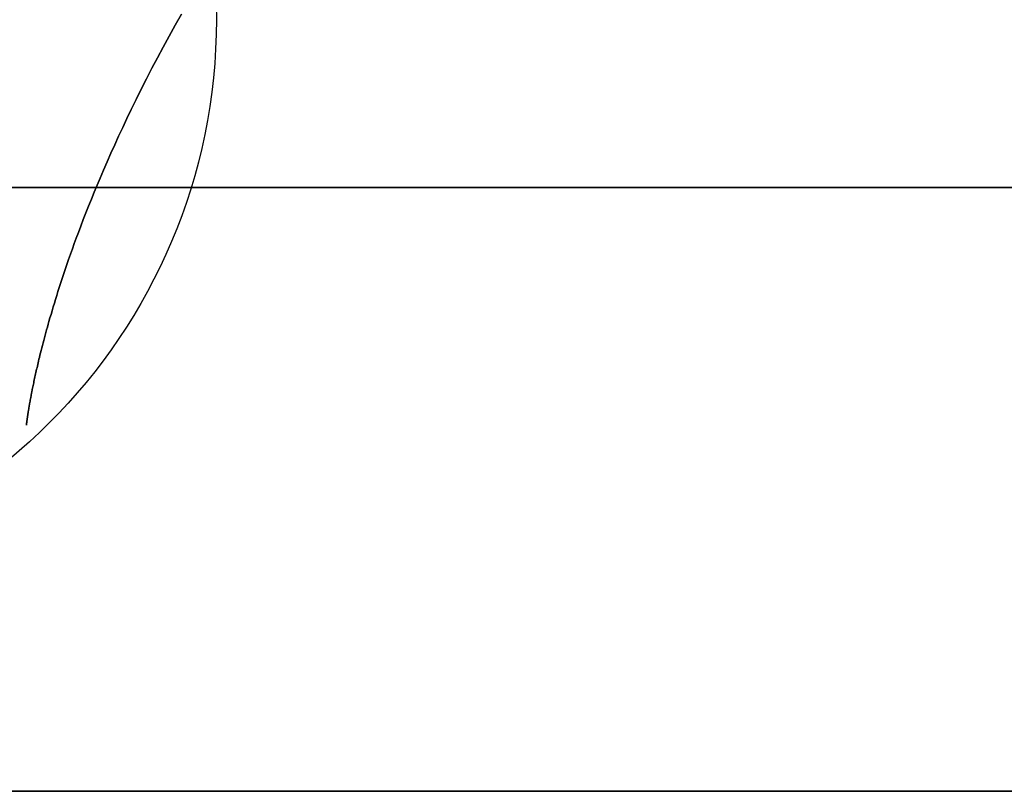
# Model space of a CAD drawing. Header units: inches. Extents: x 0 to 474, y -297 to 0.
# Tile 148 of 256: x 208.263 to 208.491, y -165.826 to -165.648. Entities that reach past the tile are written whole.
import ezdxf

# ---------------------------------------------------------------- set-up
doc = ezdxf.new("R2010")
doc.units = ezdxf.units.IN
doc.header["$MEASUREMENT"] = 0

msp = doc.modelspace()

# ---------------------------------------------------------------- linework, layer by layer
at = {"color": 7, "true_color": 0xffffff}
for p, q in [((208.29896, -165.64883), (208.3004, -165.64628)), ((208.3004, -165.64628), (208.29896, -165.64883)), ((208.29756, -165.65136), (208.29896, -165.64883)), ((208.29896, -165.64883), (208.29756, -165.65136)), ((208.29619, -165.65387), (208.29756, -165.65136)), ((208.29756, -165.65136), (208.29619, -165.65387)), ((208.29487, -165.65635), (208.29619, -165.65387)), ((208.29619, -165.65387), (208.29487, -165.65635)), ((208.29358, -165.6588), (208.29487, -165.65635)), ((208.29487, -165.65635), (208.29358, -165.6588)), ((208.29232, -165.66123), (208.29358, -165.6588)), ((208.29358, -165.6588), (208.29232, -165.66123)), ((208.29111, -165.66363), (208.29232, -165.66123)), ((208.29232, -165.66123), (208.29111, -165.66363)), ((208.28992, -165.666), (208.29111, -165.66363)), ((208.29111, -165.66363), (208.28992, -165.666)), ((208.28878, -165.66835), (208.28992, -165.666)), ((208.28992, -165.666), (208.28878, -165.66835)), ((208.28778, -165.67041), (208.28878, -165.66835)), ((208.28878, -165.66835), (208.28778, -165.67041)), ((208.28588, -165.67446), (208.28682, -165.67245)), ((208.28682, -165.67245), (208.28588, -165.67446)), ((208.28682, -165.67245), (208.28778, -165.67041)), ((208.28778, -165.67041), (208.28682, -165.67245)), ((208.28497, -165.67645), (208.28588, -165.67446)), ((208.28588, -165.67446), (208.28497, -165.67645)), ((208.28409, -165.67843), (208.28497, -165.67645)), ((208.28497, -165.67645), (208.28409, -165.67843)), ((208.28323, -165.68038), (208.28409, -165.67843)), ((208.28409, -165.67843), (208.28323, -165.68038)), ((208.28239, -165.6823), (208.28323, -165.68038)), ((208.28323, -165.68038), (208.28239, -165.6823)), ((208.28158, -165.68419), (208.28239, -165.6823)), ((208.28239, -165.6823), (208.28158, -165.68419)), ((208.28022, -165.68746), (208.28089, -165.68583)), ((208.28089, -165.68583), (208.28022, -165.68746)), ((208.28089, -165.68583), (208.28158, -165.68419)), ((208.28158, -165.68419), (208.28089, -165.68583)), ((208.15721, -165.68631), (210.0454, -165.68631)), ((210.0454, -165.68631), (208.15721, -165.68631)), ((208.27957, -165.68906), (208.28022, -165.68746)), ((208.28022, -165.68746), (208.27957, -165.68906)), ((208.27832, -165.6922), (208.27893, -165.69064)), ((208.27893, -165.69064), (208.27832, -165.6922)), ((208.27893, -165.69064), (208.27957, -165.68906)), ((208.27957, -165.68906), (208.27893, -165.69064)), ((208.27772, -165.69374), (208.27832, -165.6922)), ((208.27832, -165.6922), (208.27772, -165.69374)), ((208.27657, -165.69676), (208.27714, -165.69526)), ((208.27714, -165.69526), (208.27657, -165.69676)), ((208.27714, -165.69526), (208.27772, -165.69374)), ((208.27772, -165.69374), (208.27714, -165.69526)), ((208.2761, -165.69803), (208.27657, -165.69676)), ((208.27657, -165.69676), (208.2761, -165.69803)), ((208.27519, -165.70053), (208.27564, -165.69928)), ((208.27564, -165.69928), (208.27519, -165.70053)), ((208.27564, -165.69928), (208.2761, -165.69803)), ((208.2761, -165.69803), (208.27564, -165.69928)), ((208.27433, -165.70296), (208.27476, -165.70175)), ((208.27476, -165.70175), (208.27433, -165.70296)), ((208.27476, -165.70175), (208.27519, -165.70053)), ((208.27519, -165.70053), (208.27476, -165.70175)), ((208.27353, -165.70532), (208.27392, -165.70415)), ((208.27392, -165.70415), (208.27353, -165.70532)), ((208.27392, -165.70415), (208.27433, -165.70296)), ((208.27433, -165.70296), (208.27392, -165.70415)), ((208.27276, -165.70763), (208.27313, -165.70648)), ((208.27313, -165.70648), (208.27276, -165.70763)), ((208.27313, -165.70648), (208.27353, -165.70532)), ((208.27353, -165.70532), (208.27313, -165.70648)), ((208.27215, -165.70949), (208.27245, -165.70857)), ((208.27245, -165.70857), (208.27215, -165.70949)), ((208.27245, -165.70857), (208.27276, -165.70763)), ((208.27276, -165.70763), (208.27245, -165.70857)), ((208.2713, -165.71221), (208.27157, -165.71132)), ((208.27157, -165.71132), (208.2713, -165.71221)), ((208.27157, -165.71132), (208.27186, -165.71041)), ((208.27186, -165.71041), (208.27157, -165.71132)), ((208.27186, -165.71041), (208.27215, -165.70949)), ((208.27215, -165.70949), (208.27186, -165.71041)), ((208.27076, -165.71396), (208.27102, -165.71309)), ((208.27102, -165.71309), (208.27076, -165.71396)), ((208.27102, -165.71309), (208.2713, -165.71221)), ((208.2713, -165.71221), (208.27102, -165.71309)), ((208.27001, -165.7165), (208.27026, -165.71566)), ((208.27026, -165.71566), (208.27001, -165.7165)), ((208.27026, -165.71566), (208.27051, -165.71482)), ((208.27051, -165.71482), (208.27026, -165.71566)), ((208.27051, -165.71482), (208.27076, -165.71396)), ((208.27076, -165.71396), (208.27051, -165.71482)), ((208.26942, -165.71861), (208.2696, -165.71797)), ((208.2696, -165.71797), (208.26942, -165.71861)), ((208.2696, -165.71797), (208.26978, -165.71731)), ((208.26978, -165.71731), (208.2696, -165.71797)), ((208.26978, -165.71731), (208.27001, -165.7165)), ((208.27001, -165.7165), (208.26978, -165.71731)), ((208.2689, -165.72048), (208.26907, -165.71986)), ((208.26907, -165.71986), (208.2689, -165.72048)), ((208.26907, -165.71986), (208.26924, -165.71924)), ((208.26924, -165.71924), (208.26907, -165.71986)), ((208.26924, -165.71924), (208.26942, -165.71861)), ((208.26942, -165.71861), (208.26924, -165.71924)), ((208.26827, -165.72286), (208.26842, -165.72228)), ((208.26842, -165.72228), (208.26827, -165.72286)), ((208.26842, -165.72228), (208.26858, -165.72168)), ((208.26858, -165.72168), (208.26842, -165.72228)), ((208.26858, -165.72168), (208.26874, -165.72109)), ((208.26874, -165.72109), (208.26858, -165.72168)), ((208.26874, -165.72109), (208.2689, -165.72048)), ((208.2689, -165.72048), (208.26874, -165.72109)), ((208.2677, -165.72511), (208.26784, -165.72456)), ((208.26784, -165.72456), (208.2677, -165.72511)), ((208.26784, -165.72456), (208.26798, -165.724)), ((208.26798, -165.724), (208.26784, -165.72456)), ((208.26798, -165.724), (208.26812, -165.72343)), ((208.26812, -165.72343), (208.26798, -165.724)), ((208.26812, -165.72343), (208.26827, -165.72286)), ((208.26827, -165.72286), (208.26812, -165.72343)), ((208.2671, -165.72761), (208.26719, -165.72722)), ((208.26719, -165.72722), (208.2671, -165.72761)), ((208.26719, -165.72722), (208.26728, -165.72684)), ((208.26728, -165.72684), (208.26719, -165.72722)), ((208.26728, -165.72684), (208.26738, -165.72645)), ((208.26738, -165.72645), (208.26728, -165.72684)), ((208.26738, -165.72645), (208.26747, -165.72605)), ((208.26747, -165.72605), (208.26738, -165.72645)), ((208.26747, -165.72605), (208.26757, -165.72565)), ((208.26757, -165.72565), (208.26747, -165.72605)), ((208.26757, -165.72565), (208.2677, -165.72511)), ((208.2677, -165.72511), (208.26757, -165.72565)), ((208.26661, -165.7298), (208.26669, -165.72944)), ((208.26669, -165.72944), (208.26661, -165.7298)), ((208.26669, -165.72944), (208.26677, -165.72909)), ((208.26677, -165.72909), (208.26669, -165.72944)), ((208.26677, -165.72909), (208.26685, -165.72873)), ((208.26685, -165.72873), (208.26677, -165.72909)), ((208.26685, -165.72873), (208.26693, -165.72836)), ((208.26693, -165.72836), (208.26685, -165.72873)), ((208.26693, -165.72836), (208.26702, -165.72799)), ((208.26702, -165.72799), (208.26693, -165.72836)), ((208.26702, -165.72799), (208.2671, -165.72761)), ((208.2671, -165.72761), (208.26702, -165.72799)), ((208.26611, -165.73212), (208.26618, -165.7318)), ((208.26618, -165.7318), (208.26611, -165.73212)), ((208.26618, -165.7318), (208.26625, -165.73148)), ((208.26625, -165.73148), (208.26618, -165.7318)), ((208.26625, -165.73148), (208.26631, -165.73116)), ((208.26631, -165.73116), (208.26625, -165.73148)), ((208.26631, -165.73116), (208.26638, -165.73082)), ((208.26638, -165.73082), (208.26631, -165.73116)), ((208.26638, -165.73082), (208.26646, -165.73049)), ((208.26646, -165.73049), (208.26638, -165.73082)), ((208.26646, -165.73049), (208.26653, -165.73014)), ((208.26653, -165.73014), (208.26646, -165.73049)), ((208.26653, -165.73014), (208.26661, -165.7298)), ((208.26661, -165.7298), (208.26653, -165.73014)), ((208.26569, -165.7342), (208.26573, -165.73401)), ((208.26573, -165.73401), (208.26569, -165.7342)), ((208.26573, -165.73401), (208.26577, -165.73382)), ((208.26577, -165.73382), (208.26573, -165.73401)), ((208.26577, -165.73382), (208.26581, -165.73363)), ((208.26581, -165.73363), (208.26577, -165.73382)), ((208.26581, -165.73363), (208.26584, -165.73343)), ((208.26584, -165.73343), (208.26581, -165.73363)), ((208.26584, -165.73343), (208.26588, -165.73324)), ((208.26588, -165.73324), (208.26584, -165.73343)), ((208.26588, -165.73324), (208.26592, -165.73304)), ((208.26592, -165.73304), (208.26588, -165.73324)), ((208.26592, -165.73304), (208.26598, -165.73274)), ((208.26598, -165.73274), (208.26592, -165.73304)), ((208.26598, -165.73274), (208.26604, -165.73244)), ((208.26604, -165.73244), (208.26598, -165.73274)), ((208.26604, -165.73244), (208.26611, -165.73212)), ((208.26611, -165.73212), (208.26604, -165.73244)), ((208.26529, -165.73642), (208.26531, -165.73626)), ((208.26531, -165.73626), (208.26529, -165.73642)), ((208.26531, -165.73626), (208.26535, -165.7361)), ((208.26535, -165.7361), (208.26531, -165.73626)), ((208.26535, -165.7361), (208.26537, -165.73594)), ((208.26537, -165.73594), (208.26535, -165.7361)), ((208.26537, -165.73594), (208.2654, -165.73578)), ((208.2654, -165.73578), (208.26537, -165.73594)), ((208.2654, -165.73578), (208.26543, -165.73561)), ((208.26543, -165.73561), (208.2654, -165.73578)), ((208.26543, -165.73561), (208.26546, -165.73545)), ((208.26546, -165.73545), (208.26543, -165.73561)), ((208.26546, -165.73545), (208.26549, -165.73528)), ((208.26549, -165.73528), (208.26546, -165.73545)), ((208.26549, -165.73528), (208.26553, -165.7351)), ((208.26553, -165.7351), (208.26549, -165.73528)), ((208.26553, -165.7351), (208.26556, -165.73493)), ((208.26556, -165.73493), (208.26553, -165.7351)), ((208.26556, -165.73493), (208.26559, -165.73475)), ((208.26559, -165.73475), (208.26556, -165.73493)), ((208.26559, -165.73475), (208.26563, -165.73456)), ((208.26563, -165.73456), (208.26559, -165.73475)), ((208.26563, -165.73456), (208.26566, -165.73438)), ((208.26566, -165.73438), (208.26563, -165.73456)), ((208.26566, -165.73438), (208.26569, -165.7342)), ((208.26569, -165.7342), (208.26566, -165.73438)), ((208.26491, -165.73872), (208.26493, -165.7386)), ((208.26493, -165.7386), (208.26491, -165.73872)), ((208.26493, -165.7386), (208.26495, -165.73848)), ((208.26495, -165.73848), (208.26493, -165.7386)), ((208.26495, -165.73848), (208.26497, -165.73836)), ((208.26497, -165.73836), (208.26495, -165.73848)), ((208.26497, -165.73836), (208.26498, -165.73824)), ((208.26498, -165.73824), (208.26497, -165.73836)), ((208.26498, -165.73824), (208.265, -165.73812)), ((208.265, -165.73812), (208.26498, -165.73824)), ((208.265, -165.73812), (208.26502, -165.73799)), ((208.26502, -165.73799), (208.265, -165.73812)), ((208.26502, -165.73799), (208.26505, -165.73786)), ((208.26505, -165.73786), (208.26502, -165.73799)), ((208.26505, -165.73786), (208.26507, -165.73772)), ((208.26507, -165.73772), (208.26505, -165.73786)), ((208.26507, -165.73772), (208.26509, -165.73759)), ((208.26509, -165.73759), (208.26507, -165.73772)), ((208.26509, -165.73759), (208.26511, -165.73745)), ((208.26511, -165.73745), (208.26509, -165.73759)), ((208.26511, -165.73745), (208.26514, -165.73731)), ((208.26514, -165.73731), (208.26511, -165.73745)), ((208.26514, -165.73731), (208.26516, -165.73717)), ((208.26516, -165.73717), (208.26514, -165.73731)), ((208.26516, -165.73717), (208.26518, -165.73702)), ((208.26518, -165.73702), (208.26516, -165.73717)), ((208.26518, -165.73702), (208.26521, -165.73687)), ((208.26521, -165.73687), (208.26518, -165.73702)), ((208.26521, -165.73687), (208.26523, -165.73673)), ((208.26523, -165.73673), (208.26521, -165.73687)), ((208.26523, -165.73673), (208.26526, -165.73657)), ((208.26526, -165.73657), (208.26523, -165.73673)), ((208.26526, -165.73657), (208.26529, -165.73642)), ((208.26529, -165.73642), (208.26526, -165.73657)), ((208.2646, -165.74092), (208.26461, -165.74089)), ((208.26461, -165.74089), (208.2646, -165.74092)), ((208.26461, -165.7408), (208.26462, -165.74077)), ((208.26462, -165.74077), (208.26461, -165.7408)), ((208.26461, -165.74082), (208.26461, -165.7408)), ((208.26461, -165.7408), (208.26461, -165.74082)), ((208.26461, -165.74085), (208.26461, -165.74082)), ((208.26461, -165.74082), (208.26461, -165.74085)), ((208.26461, -165.74087), (208.26461, -165.74085)), ((208.26461, -165.74085), (208.26461, -165.74087)), ((208.26461, -165.74089), (208.26461, -165.74087)), ((208.26461, -165.74087), (208.26461, -165.74089)), ((208.26462, -165.74074), (208.26463, -165.74072)), ((208.26463, -165.74072), (208.26462, -165.74074)), ((208.26462, -165.74077), (208.26462, -165.74074)), ((208.26462, -165.74074), (208.26462, -165.74077)), ((208.26463, -165.74069), (208.26464, -165.74066)), ((208.26464, -165.74066), (208.26463, -165.74069)), ((208.26463, -165.74072), (208.26463, -165.74069)), ((208.26463, -165.74069), (208.26463, -165.74072)), ((208.26464, -165.7406), (208.26465, -165.74057)), ((208.26465, -165.74057), (208.26464, -165.7406)), ((208.26464, -165.74063), (208.26464, -165.7406)), ((208.26464, -165.7406), (208.26464, -165.74063)), ((208.26464, -165.74066), (208.26464, -165.74063)), ((208.26464, -165.74063), (208.26464, -165.74066)), ((208.26465, -165.74051), (208.26466, -165.74048)), ((208.26466, -165.74048), (208.26465, -165.74051)), ((208.26465, -165.74054), (208.26465, -165.74051)), ((208.26465, -165.74051), (208.26465, -165.74054)), ((208.26465, -165.74057), (208.26465, -165.74054)), ((208.26465, -165.74054), (208.26465, -165.74057)), ((208.26466, -165.74048), (208.26467, -165.74044)), ((208.26467, -165.74044), (208.26466, -165.74048)), ((208.26467, -165.74038), (208.26468, -165.74034)), ((208.26468, -165.74034), (208.26467, -165.74038)), ((208.26467, -165.74041), (208.26467, -165.74038)), ((208.26467, -165.74038), (208.26467, -165.74041)), ((208.26467, -165.74044), (208.26467, -165.74041)), ((208.26467, -165.74041), (208.26467, -165.74044)), ((208.26468, -165.74027), (208.26469, -165.74023)), ((208.26469, -165.74023), (208.26468, -165.74027)), ((208.26468, -165.74031), (208.26468, -165.74027)), ((208.26468, -165.74027), (208.26468, -165.74031)), ((208.26468, -165.74034), (208.26468, -165.74031)), ((208.26468, -165.74031), (208.26468, -165.74034)), ((208.26469, -165.74023), (208.2647, -165.74019)), ((208.2647, -165.74019), (208.26469, -165.74023)), ((208.2647, -165.74016), (208.26471, -165.74012)), ((208.26471, -165.74012), (208.2647, -165.74016)), ((208.2647, -165.74019), (208.2647, -165.74016)), ((208.2647, -165.74016), (208.2647, -165.74019)), ((208.26471, -165.74004), (208.26473, -165.73999)), ((208.26473, -165.73999), (208.26471, -165.74004)), ((208.26471, -165.74008), (208.26471, -165.74004)), ((208.26471, -165.74004), (208.26471, -165.74008)), ((208.26471, -165.74012), (208.26471, -165.74008)), ((208.26471, -165.74008), (208.26471, -165.74012)), ((208.26473, -165.73991), (208.26474, -165.73987)), ((208.26474, -165.73987), (208.26473, -165.73991)), ((208.26473, -165.73995), (208.26473, -165.73991)), ((208.26473, -165.73991), (208.26473, -165.73995)), ((208.26473, -165.73999), (208.26473, -165.73995)), ((208.26473, -165.73995), (208.26473, -165.73999)), ((208.26474, -165.73983), (208.26475, -165.73978)), ((208.26475, -165.73978), (208.26474, -165.73983)), ((208.26474, -165.73987), (208.26474, -165.73983)), ((208.26474, -165.73983), (208.26474, -165.73987)), ((208.26475, -165.73978), (208.26476, -165.73974)), ((208.26476, -165.73974), (208.26475, -165.73978)), ((208.26476, -165.73969), (208.26477, -165.73965)), ((208.26477, -165.73965), (208.26476, -165.73969)), ((208.26476, -165.73974), (208.26476, -165.73969)), ((208.26476, -165.73969), (208.26476, -165.73974)), ((208.26477, -165.73965), (208.26478, -165.73961)), ((208.26478, -165.73961), (208.26477, -165.73965)), ((208.26478, -165.73955), (208.26479, -165.73951)), ((208.26479, -165.73951), (208.26478, -165.73955)), ((208.26478, -165.73961), (208.26478, -165.73955)), ((208.26478, -165.73955), (208.26478, -165.73961)), ((208.26479, -165.73951), (208.2648, -165.73946)), ((208.2648, -165.73946), (208.26479, -165.73951)), ((208.2648, -165.73946), (208.26481, -165.73941)), ((208.26481, -165.73941), (208.2648, -165.73946)), ((208.26481, -165.73936), (208.26482, -165.73931)), ((208.26482, -165.73931), (208.26481, -165.73936)), ((208.26481, -165.73941), (208.26481, -165.73936)), ((208.26481, -165.73936), (208.26481, -165.73941)), ((208.26482, -165.73931), (208.26483, -165.73926)), ((208.26483, -165.73926), (208.26482, -165.73931)), ((208.26483, -165.73926), (208.26484, -165.73921)), ((208.26484, -165.73921), (208.26483, -165.73926)), ((208.26484, -165.73916), (208.26485, -165.7391)), ((208.26485, -165.7391), (208.26484, -165.73916)), ((208.26484, -165.73921), (208.26484, -165.73916)), ((208.26484, -165.73916), (208.26484, -165.73921)), ((208.26485, -165.7391), (208.26486, -165.73905)), ((208.26486, -165.73905), (208.26485, -165.7391)), ((208.26486, -165.73905), (208.26487, -165.739)), ((208.26487, -165.739), (208.26486, -165.73905)), ((208.26487, -165.73894), (208.26488, -165.73889)), ((208.26488, -165.73889), (208.26487, -165.73894)), ((208.26487, -165.739), (208.26487, -165.73894)), ((208.26487, -165.73894), (208.26487, -165.739)), ((208.26488, -165.73889), (208.26489, -165.73883)), ((208.26489, -165.73883), (208.26488, -165.73889)), ((208.26489, -165.73883), (208.2649, -165.73878)), ((208.2649, -165.73878), (208.26489, -165.73883)), ((208.2649, -165.73878), (208.26491, -165.73872)), ((208.26491, -165.73872), (208.2649, -165.73878)), ((208.26456, -165.74125), (208.26457, -165.74124)), ((208.26457, -165.74124), (208.26456, -165.74125)), ((208.26456, -165.74125), (208.26457, -165.74126)), ((208.26457, -165.74126), (208.26456, -165.74125)), ((208.26456, -165.74128), (208.26457, -165.74127)), ((208.26457, -165.74127), (208.26456, -165.74128)), ((208.26456, -165.74129), (208.26456, -165.74128)), ((208.26456, -165.74128), (208.26456, -165.74129)), ((208.26456, -165.74128), (208.26456, -165.74128)), ((208.26456, -165.74128), (208.26456, -165.74128)), ((208.26456, -165.7413), (208.26456, -165.74129)), ((208.26456, -165.74129), (208.26456, -165.7413)), ((208.26456, -165.74129), (208.26456, -165.74129)), ((208.26456, -165.74129), (208.26456, -165.74129)), ((208.26456, -165.74129), (208.26456, -165.74129)), ((208.26456, -165.74129), (208.26456, -165.74129)), ((208.26456, -165.7413), (208.26456, -165.7413)), ((208.26456, -165.7413), (208.26456, -165.7413)), ((208.26456, -165.7413), (208.26456, -165.7413)), ((208.26456, -165.7413), (208.26456, -165.7413)), ((208.26456, -165.7413), (208.26456, -165.7413)), ((208.26456, -165.7413), (208.26456, -165.7413)), ((208.26457, -165.74117), (208.26458, -165.74116)), ((208.26458, -165.74116), (208.26457, -165.74117)), ((208.26457, -165.74118), (208.26457, -165.74117)), ((208.26457, -165.74117), (208.26457, -165.74118)), ((208.26457, -165.74119), (208.26457, -165.74118)), ((208.26457, -165.74118), (208.26457, -165.74119)), ((208.26457, -165.7412), (208.26457, -165.74119)), ((208.26457, -165.74119), (208.26457, -165.7412)), ((208.26457, -165.74122), (208.26457, -165.7412)), ((208.26457, -165.7412), (208.26457, -165.74122)), ((208.26457, -165.74122), (208.26457, -165.74122)), ((208.26457, -165.74122), (208.26457, -165.74122)), ((208.26457, -165.74124), (208.26457, -165.74122)), ((208.26457, -165.74122), (208.26457, -165.74124)), ((208.26457, -165.74124), (208.26457, -165.74124)), ((208.26457, -165.74124), (208.26457, -165.74124)), ((208.26457, -165.74127), (208.26457, -165.74126)), ((208.26457, -165.74126), (208.26457, -165.74127)), ((208.26458, -165.74106), (208.26459, -165.74104)), ((208.26459, -165.74104), (208.26458, -165.74106)), ((208.26458, -165.74106), (208.26459, -165.74108)), ((208.26459, -165.74108), (208.26458, -165.74106)), ((208.26458, -165.74109), (208.26459, -165.74108)), ((208.26459, -165.74108), (208.26458, -165.74109)), ((208.26458, -165.74111), (208.26458, -165.74109)), ((208.26458, -165.74109), (208.26458, -165.74111)), ((208.26458, -165.74113), (208.26458, -165.74111)), ((208.26458, -165.74111), (208.26458, -165.74113)), ((208.26458, -165.74114), (208.26458, -165.74113)), ((208.26458, -165.74113), (208.26458, -165.74114)), ((208.26458, -165.74116), (208.26458, -165.74114)), ((208.26458, -165.74114), (208.26458, -165.74116)), ((208.26459, -165.74102), (208.2646, -165.741)), ((208.2646, -165.741), (208.26459, -165.74102)), ((208.26459, -165.74104), (208.26459, -165.74102)), ((208.26459, -165.74102), (208.26459, -165.74104)), ((208.2646, -165.74094), (208.2646, -165.74092)), ((208.2646, -165.74092), (208.2646, -165.74094)), ((208.2646, -165.74096), (208.2646, -165.74094)), ((208.2646, -165.74094), (208.2646, -165.74096)), ((208.2646, -165.74098), (208.2646, -165.74096)), ((208.2646, -165.74096), (208.2646, -165.74098)), ((208.2646, -165.741), (208.2646, -165.74098)), ((208.2646, -165.74098), (208.2646, -165.741)), ((208.15721, -165.8259), (210.0454, -165.82591)), ((210.0454, -165.82591), (208.15721, -165.8259))]:
    msp.add_line(p, q, dxfattribs=at)
at = {"color": 18, "true_color": 0x000000}
for p, q in [((208.29896, -165.64883), (208.3004, -165.64628)), ((208.3004, -165.64628), (208.29896, -165.64883)), ((208.29756, -165.65136), (208.29896, -165.64883)), ((208.29896, -165.64883), (208.29756, -165.65136)), ((208.29619, -165.65387), (208.29756, -165.65136)), ((208.29756, -165.65136), (208.29619, -165.65387)), ((208.29487, -165.65635), (208.29619, -165.65387)), ((208.29619, -165.65387), (208.29487, -165.65635)), ((208.29358, -165.6588), (208.29487, -165.65635)), ((208.29487, -165.65635), (208.29358, -165.6588)), ((208.29232, -165.66123), (208.29358, -165.6588)), ((208.29358, -165.6588), (208.29232, -165.66123)), ((208.29111, -165.66363), (208.29232, -165.66123)), ((208.29232, -165.66123), (208.29111, -165.66363)), ((208.28992, -165.666), (208.29111, -165.66363)), ((208.29111, -165.66363), (208.28992, -165.666)), ((208.28878, -165.66835), (208.28992, -165.666)), ((208.28992, -165.666), (208.28878, -165.66835)), ((208.28778, -165.67041), (208.28878, -165.66835)), ((208.28878, -165.66835), (208.28778, -165.67041)), ((208.28588, -165.67446), (208.28682, -165.67245)), ((208.28682, -165.67245), (208.28588, -165.67446)), ((208.28682, -165.67245), (208.28778, -165.67041)), ((208.28778, -165.67041), (208.28682, -165.67245)), ((208.28497, -165.67645), (208.28588, -165.67446)), ((208.28588, -165.67446), (208.28497, -165.67645)), ((208.28409, -165.67843), (208.28497, -165.67645)), ((208.28497, -165.67645), (208.28409, -165.67843)), ((208.28323, -165.68038), (208.28409, -165.67843)), ((208.28409, -165.67843), (208.28323, -165.68038)), ((208.28239, -165.6823), (208.28323, -165.68038)), ((208.28323, -165.68038), (208.28239, -165.6823)), ((208.28158, -165.68419), (208.28239, -165.6823)), ((208.28239, -165.6823), (208.28158, -165.68419)), ((208.28022, -165.68746), (208.28089, -165.68583)), ((208.28089, -165.68583), (208.28022, -165.68746)), ((208.28089, -165.68583), (208.28158, -165.68419)), ((208.28158, -165.68419), (208.28089, -165.68583)), ((208.15721, -165.68631), (210.0454, -165.68631)), ((210.0454, -165.68631), (208.15721, -165.68631)), ((208.27957, -165.68906), (208.28022, -165.68746)), ((208.28022, -165.68746), (208.27957, -165.68906)), ((208.27832, -165.6922), (208.27893, -165.69064)), ((208.27893, -165.69064), (208.27832, -165.6922)), ((208.27893, -165.69064), (208.27957, -165.68906)), ((208.27957, -165.68906), (208.27893, -165.69064)), ((208.27772, -165.69374), (208.27832, -165.6922)), ((208.27832, -165.6922), (208.27772, -165.69374)), ((208.27657, -165.69676), (208.27714, -165.69526)), ((208.27714, -165.69526), (208.27657, -165.69676)), ((208.27714, -165.69526), (208.27772, -165.69374)), ((208.27772, -165.69374), (208.27714, -165.69526)), ((208.2761, -165.69803), (208.27657, -165.69676)), ((208.27657, -165.69676), (208.2761, -165.69803)), ((208.27519, -165.70053), (208.27564, -165.69928)), ((208.27564, -165.69928), (208.27519, -165.70053)), ((208.27564, -165.69928), (208.2761, -165.69803)), ((208.2761, -165.69803), (208.27564, -165.69928)), ((208.27433, -165.70296), (208.27476, -165.70175)), ((208.27476, -165.70175), (208.27433, -165.70296)), ((208.27476, -165.70175), (208.27519, -165.70053)), ((208.27519, -165.70053), (208.27476, -165.70175)), ((208.27353, -165.70532), (208.27392, -165.70415)), ((208.27392, -165.70415), (208.27353, -165.70532)), ((208.27392, -165.70415), (208.27433, -165.70296)), ((208.27433, -165.70296), (208.27392, -165.70415)), ((208.27276, -165.70763), (208.27313, -165.70648)), ((208.27313, -165.70648), (208.27276, -165.70763)), ((208.27313, -165.70648), (208.27353, -165.70532)), ((208.27353, -165.70532), (208.27313, -165.70648)), ((208.27215, -165.70949), (208.27245, -165.70857)), ((208.27245, -165.70857), (208.27215, -165.70949)), ((208.27245, -165.70857), (208.27276, -165.70763)), ((208.27276, -165.70763), (208.27245, -165.70857)), ((208.2713, -165.71221), (208.27157, -165.71132)), ((208.27157, -165.71132), (208.2713, -165.71221)), ((208.27157, -165.71132), (208.27186, -165.71041)), ((208.27186, -165.71041), (208.27157, -165.71132)), ((208.27186, -165.71041), (208.27215, -165.70949)), ((208.27215, -165.70949), (208.27186, -165.71041)), ((208.27076, -165.71396), (208.27102, -165.71309)), ((208.27102, -165.71309), (208.27076, -165.71396)), ((208.27102, -165.71309), (208.2713, -165.71221)), ((208.2713, -165.71221), (208.27102, -165.71309)), ((208.27001, -165.7165), (208.27026, -165.71566)), ((208.27026, -165.71566), (208.27001, -165.7165)), ((208.27026, -165.71566), (208.27051, -165.71482)), ((208.27051, -165.71482), (208.27026, -165.71566)), ((208.27051, -165.71482), (208.27076, -165.71396)), ((208.27076, -165.71396), (208.27051, -165.71482)), ((208.26942, -165.71861), (208.2696, -165.71797)), ((208.2696, -165.71797), (208.26942, -165.71861)), ((208.2696, -165.71797), (208.26978, -165.71731)), ((208.26978, -165.71731), (208.2696, -165.71797)), ((208.26978, -165.71731), (208.27001, -165.7165)), ((208.27001, -165.7165), (208.26978, -165.71731)), ((208.2689, -165.72048), (208.26907, -165.71986)), ((208.26907, -165.71986), (208.2689, -165.72048)), ((208.26907, -165.71986), (208.26924, -165.71924)), ((208.26924, -165.71924), (208.26907, -165.71986)), ((208.26924, -165.71924), (208.26942, -165.71861)), ((208.26942, -165.71861), (208.26924, -165.71924)), ((208.26827, -165.72286), (208.26842, -165.72228)), ((208.26842, -165.72228), (208.26827, -165.72286)), ((208.26842, -165.72228), (208.26858, -165.72168)), ((208.26858, -165.72168), (208.26842, -165.72228)), ((208.26858, -165.72168), (208.26874, -165.72109)), ((208.26874, -165.72109), (208.26858, -165.72168)), ((208.26874, -165.72109), (208.2689, -165.72048)), ((208.2689, -165.72048), (208.26874, -165.72109)), ((208.2677, -165.72511), (208.26784, -165.72456)), ((208.26784, -165.72456), (208.2677, -165.72511)), ((208.26784, -165.72456), (208.26798, -165.724)), ((208.26798, -165.724), (208.26784, -165.72456)), ((208.26798, -165.724), (208.26812, -165.72343)), ((208.26812, -165.72343), (208.26798, -165.724)), ((208.26812, -165.72343), (208.26827, -165.72286)), ((208.26827, -165.72286), (208.26812, -165.72343)), ((208.2671, -165.72761), (208.26719, -165.72722)), ((208.26719, -165.72722), (208.2671, -165.72761)), ((208.26719, -165.72722), (208.26728, -165.72684)), ((208.26728, -165.72684), (208.26719, -165.72722)), ((208.26728, -165.72684), (208.26738, -165.72645)), ((208.26738, -165.72645), (208.26728, -165.72684)), ((208.26738, -165.72645), (208.26747, -165.72605)), ((208.26747, -165.72605), (208.26738, -165.72645)), ((208.26747, -165.72605), (208.26757, -165.72565)), ((208.26757, -165.72565), (208.26747, -165.72605)), ((208.26757, -165.72565), (208.2677, -165.72511)), ((208.2677, -165.72511), (208.26757, -165.72565)), ((208.26661, -165.7298), (208.26669, -165.72944)), ((208.26669, -165.72944), (208.26661, -165.7298)), ((208.26669, -165.72944), (208.26677, -165.72909)), ((208.26677, -165.72909), (208.26669, -165.72944)), ((208.26677, -165.72909), (208.26685, -165.72873)), ((208.26685, -165.72873), (208.26677, -165.72909)), ((208.26685, -165.72873), (208.26693, -165.72836)), ((208.26693, -165.72836), (208.26685, -165.72873)), ((208.26693, -165.72836), (208.26702, -165.72799)), ((208.26702, -165.72799), (208.26693, -165.72836)), ((208.26702, -165.72799), (208.2671, -165.72761)), ((208.2671, -165.72761), (208.26702, -165.72799)), ((208.26611, -165.73212), (208.26618, -165.7318)), ((208.26618, -165.7318), (208.26611, -165.73212)), ((208.26618, -165.7318), (208.26625, -165.73148)), ((208.26625, -165.73148), (208.26618, -165.7318)), ((208.26625, -165.73148), (208.26631, -165.73116)), ((208.26631, -165.73116), (208.26625, -165.73148)), ((208.26631, -165.73116), (208.26638, -165.73082)), ((208.26638, -165.73082), (208.26631, -165.73116)), ((208.26638, -165.73082), (208.26646, -165.73049)), ((208.26646, -165.73049), (208.26638, -165.73082)), ((208.26646, -165.73049), (208.26653, -165.73014)), ((208.26653, -165.73014), (208.26646, -165.73049)), ((208.26653, -165.73014), (208.26661, -165.7298)), ((208.26661, -165.7298), (208.26653, -165.73014)), ((208.26569, -165.7342), (208.26573, -165.73401)), ((208.26573, -165.73401), (208.26569, -165.7342)), ((208.26573, -165.73401), (208.26577, -165.73382)), ((208.26577, -165.73382), (208.26573, -165.73401)), ((208.26577, -165.73382), (208.26581, -165.73363)), ((208.26581, -165.73363), (208.26577, -165.73382)), ((208.26581, -165.73363), (208.26584, -165.73343)), ((208.26584, -165.73343), (208.26581, -165.73363)), ((208.26584, -165.73343), (208.26588, -165.73324)), ((208.26588, -165.73324), (208.26584, -165.73343)), ((208.26588, -165.73324), (208.26592, -165.73304)), ((208.26592, -165.73304), (208.26588, -165.73324)), ((208.26592, -165.73304), (208.26598, -165.73274)), ((208.26598, -165.73274), (208.26592, -165.73304)), ((208.26598, -165.73274), (208.26604, -165.73244)), ((208.26604, -165.73244), (208.26598, -165.73274)), ((208.26604, -165.73244), (208.26611, -165.73212)), ((208.26611, -165.73212), (208.26604, -165.73244)), ((208.26529, -165.73642), (208.26531, -165.73626)), ((208.26531, -165.73626), (208.26529, -165.73642)), ((208.26531, -165.73626), (208.26535, -165.7361)), ((208.26535, -165.7361), (208.26531, -165.73626)), ((208.26535, -165.7361), (208.26537, -165.73594)), ((208.26537, -165.73594), (208.26535, -165.7361)), ((208.26537, -165.73594), (208.2654, -165.73578)), ((208.2654, -165.73578), (208.26537, -165.73594)), ((208.2654, -165.73578), (208.26543, -165.73561)), ((208.26543, -165.73561), (208.2654, -165.73578)), ((208.26543, -165.73561), (208.26546, -165.73545)), ((208.26546, -165.73545), (208.26543, -165.73561)), ((208.26546, -165.73545), (208.26549, -165.73528)), ((208.26549, -165.73528), (208.26546, -165.73545)), ((208.26549, -165.73528), (208.26553, -165.7351)), ((208.26553, -165.7351), (208.26549, -165.73528)), ((208.26553, -165.7351), (208.26556, -165.73493)), ((208.26556, -165.73493), (208.26553, -165.7351)), ((208.26556, -165.73493), (208.26559, -165.73475)), ((208.26559, -165.73475), (208.26556, -165.73493)), ((208.26559, -165.73475), (208.26563, -165.73456)), ((208.26563, -165.73456), (208.26559, -165.73475)), ((208.26563, -165.73456), (208.26566, -165.73438)), ((208.26566, -165.73438), (208.26563, -165.73456)), ((208.26566, -165.73438), (208.26569, -165.7342)), ((208.26569, -165.7342), (208.26566, -165.73438)), ((208.26491, -165.73872), (208.26493, -165.7386)), ((208.26493, -165.7386), (208.26491, -165.73872)), ((208.26493, -165.7386), (208.26495, -165.73848)), ((208.26495, -165.73848), (208.26493, -165.7386)), ((208.26495, -165.73848), (208.26497, -165.73836)), ((208.26497, -165.73836), (208.26495, -165.73848)), ((208.26497, -165.73836), (208.26498, -165.73824)), ((208.26498, -165.73824), (208.26497, -165.73836)), ((208.26498, -165.73824), (208.265, -165.73812)), ((208.265, -165.73812), (208.26498, -165.73824)), ((208.265, -165.73812), (208.26502, -165.73799)), ((208.26502, -165.73799), (208.265, -165.73812)), ((208.26502, -165.73799), (208.26505, -165.73786)), ((208.26505, -165.73786), (208.26502, -165.73799)), ((208.26505, -165.73786), (208.26507, -165.73772)), ((208.26507, -165.73772), (208.26505, -165.73786)), ((208.26507, -165.73772), (208.26509, -165.73759)), ((208.26509, -165.73759), (208.26507, -165.73772)), ((208.26509, -165.73759), (208.26511, -165.73745)), ((208.26511, -165.73745), (208.26509, -165.73759)), ((208.26511, -165.73745), (208.26514, -165.73731)), ((208.26514, -165.73731), (208.26511, -165.73745)), ((208.26514, -165.73731), (208.26516, -165.73717)), ((208.26516, -165.73717), (208.26514, -165.73731)), ((208.26516, -165.73717), (208.26518, -165.73702)), ((208.26518, -165.73702), (208.26516, -165.73717)), ((208.26518, -165.73702), (208.26521, -165.73687)), ((208.26521, -165.73687), (208.26518, -165.73702)), ((208.26521, -165.73687), (208.26523, -165.73673)), ((208.26523, -165.73673), (208.26521, -165.73687)), ((208.26523, -165.73673), (208.26526, -165.73657)), ((208.26526, -165.73657), (208.26523, -165.73673)), ((208.26526, -165.73657), (208.26529, -165.73642)), ((208.26529, -165.73642), (208.26526, -165.73657)), ((208.2646, -165.74092), (208.26461, -165.74089)), ((208.26461, -165.74089), (208.2646, -165.74092)), ((208.26461, -165.7408), (208.26462, -165.74077)), ((208.26462, -165.74077), (208.26461, -165.7408)), ((208.26461, -165.74082), (208.26461, -165.7408)), ((208.26461, -165.7408), (208.26461, -165.74082)), ((208.26461, -165.74085), (208.26461, -165.74082)), ((208.26461, -165.74082), (208.26461, -165.74085)), ((208.26461, -165.74087), (208.26461, -165.74085)), ((208.26461, -165.74085), (208.26461, -165.74087)), ((208.26461, -165.74089), (208.26461, -165.74087)), ((208.26461, -165.74087), (208.26461, -165.74089)), ((208.26462, -165.74074), (208.26463, -165.74072)), ((208.26463, -165.74072), (208.26462, -165.74074)), ((208.26462, -165.74077), (208.26462, -165.74074)), ((208.26462, -165.74074), (208.26462, -165.74077)), ((208.26463, -165.74069), (208.26464, -165.74066)), ((208.26464, -165.74066), (208.26463, -165.74069)), ((208.26463, -165.74072), (208.26463, -165.74069)), ((208.26463, -165.74069), (208.26463, -165.74072)), ((208.26464, -165.7406), (208.26465, -165.74057)), ((208.26465, -165.74057), (208.26464, -165.7406)), ((208.26464, -165.74063), (208.26464, -165.7406)), ((208.26464, -165.7406), (208.26464, -165.74063)), ((208.26464, -165.74066), (208.26464, -165.74063)), ((208.26464, -165.74063), (208.26464, -165.74066)), ((208.26465, -165.74051), (208.26466, -165.74048)), ((208.26466, -165.74048), (208.26465, -165.74051)), ((208.26465, -165.74054), (208.26465, -165.74051)), ((208.26465, -165.74051), (208.26465, -165.74054)), ((208.26465, -165.74057), (208.26465, -165.74054)), ((208.26465, -165.74054), (208.26465, -165.74057)), ((208.26466, -165.74048), (208.26467, -165.74044)), ((208.26467, -165.74044), (208.26466, -165.74048)), ((208.26467, -165.74038), (208.26468, -165.74034)), ((208.26468, -165.74034), (208.26467, -165.74038)), ((208.26467, -165.74041), (208.26467, -165.74038)), ((208.26467, -165.74038), (208.26467, -165.74041)), ((208.26467, -165.74044), (208.26467, -165.74041)), ((208.26467, -165.74041), (208.26467, -165.74044)), ((208.26468, -165.74027), (208.26469, -165.74023)), ((208.26469, -165.74023), (208.26468, -165.74027)), ((208.26468, -165.74031), (208.26468, -165.74027)), ((208.26468, -165.74027), (208.26468, -165.74031)), ((208.26468, -165.74034), (208.26468, -165.74031)), ((208.26468, -165.74031), (208.26468, -165.74034)), ((208.26469, -165.74023), (208.2647, -165.74019)), ((208.2647, -165.74019), (208.26469, -165.74023)), ((208.2647, -165.74016), (208.26471, -165.74012)), ((208.26471, -165.74012), (208.2647, -165.74016)), ((208.2647, -165.74019), (208.2647, -165.74016)), ((208.2647, -165.74016), (208.2647, -165.74019)), ((208.26471, -165.74004), (208.26473, -165.73999)), ((208.26473, -165.73999), (208.26471, -165.74004)), ((208.26471, -165.74008), (208.26471, -165.74004)), ((208.26471, -165.74004), (208.26471, -165.74008)), ((208.26471, -165.74012), (208.26471, -165.74008)), ((208.26471, -165.74008), (208.26471, -165.74012)), ((208.26473, -165.73991), (208.26474, -165.73987)), ((208.26474, -165.73987), (208.26473, -165.73991)), ((208.26473, -165.73995), (208.26473, -165.73991)), ((208.26473, -165.73991), (208.26473, -165.73995)), ((208.26473, -165.73999), (208.26473, -165.73995)), ((208.26473, -165.73995), (208.26473, -165.73999)), ((208.26474, -165.73983), (208.26475, -165.73978)), ((208.26475, -165.73978), (208.26474, -165.73983)), ((208.26474, -165.73987), (208.26474, -165.73983)), ((208.26474, -165.73983), (208.26474, -165.73987)), ((208.26475, -165.73978), (208.26476, -165.73974)), ((208.26476, -165.73974), (208.26475, -165.73978)), ((208.26476, -165.73969), (208.26477, -165.73965)), ((208.26477, -165.73965), (208.26476, -165.73969)), ((208.26476, -165.73974), (208.26476, -165.73969)), ((208.26476, -165.73969), (208.26476, -165.73974)), ((208.26477, -165.73965), (208.26478, -165.73961)), ((208.26478, -165.73961), (208.26477, -165.73965)), ((208.26478, -165.73955), (208.26479, -165.73951)), ((208.26479, -165.73951), (208.26478, -165.73955)), ((208.26478, -165.73961), (208.26478, -165.73955)), ((208.26478, -165.73955), (208.26478, -165.73961)), ((208.26479, -165.73951), (208.2648, -165.73946)), ((208.2648, -165.73946), (208.26479, -165.73951)), ((208.2648, -165.73946), (208.26481, -165.73941)), ((208.26481, -165.73941), (208.2648, -165.73946)), ((208.26481, -165.73936), (208.26482, -165.73931)), ((208.26482, -165.73931), (208.26481, -165.73936)), ((208.26481, -165.73941), (208.26481, -165.73936)), ((208.26481, -165.73936), (208.26481, -165.73941)), ((208.26482, -165.73931), (208.26483, -165.73926)), ((208.26483, -165.73926), (208.26482, -165.73931)), ((208.26483, -165.73926), (208.26484, -165.73921)), ((208.26484, -165.73921), (208.26483, -165.73926)), ((208.26484, -165.73916), (208.26485, -165.7391)), ((208.26485, -165.7391), (208.26484, -165.73916)), ((208.26484, -165.73921), (208.26484, -165.73916)), ((208.26484, -165.73916), (208.26484, -165.73921)), ((208.26485, -165.7391), (208.26486, -165.73905)), ((208.26486, -165.73905), (208.26485, -165.7391)), ((208.26486, -165.73905), (208.26487, -165.739)), ((208.26487, -165.739), (208.26486, -165.73905)), ((208.26487, -165.73894), (208.26488, -165.73889)), ((208.26488, -165.73889), (208.26487, -165.73894)), ((208.26487, -165.739), (208.26487, -165.73894)), ((208.26487, -165.73894), (208.26487, -165.739)), ((208.26488, -165.73889), (208.26489, -165.73883)), ((208.26489, -165.73883), (208.26488, -165.73889)), ((208.26489, -165.73883), (208.2649, -165.73878)), ((208.2649, -165.73878), (208.26489, -165.73883)), ((208.2649, -165.73878), (208.26491, -165.73872)), ((208.26491, -165.73872), (208.2649, -165.73878)), ((208.26456, -165.74125), (208.26457, -165.74124)), ((208.26457, -165.74124), (208.26456, -165.74125)), ((208.26456, -165.74125), (208.26457, -165.74126)), ((208.26457, -165.74126), (208.26456, -165.74125)), ((208.26456, -165.74128), (208.26457, -165.74127)), ((208.26457, -165.74127), (208.26456, -165.74128)), ((208.26456, -165.74129), (208.26456, -165.74128)), ((208.26456, -165.74128), (208.26456, -165.74129)), ((208.26456, -165.74128), (208.26456, -165.74128)), ((208.26456, -165.74128), (208.26456, -165.74128)), ((208.26456, -165.7413), (208.26456, -165.74129)), ((208.26456, -165.74129), (208.26456, -165.7413)), ((208.26456, -165.74129), (208.26456, -165.74129)), ((208.26456, -165.74129), (208.26456, -165.74129)), ((208.26456, -165.74129), (208.26456, -165.74129)), ((208.26456, -165.74129), (208.26456, -165.74129)), ((208.26456, -165.7413), (208.26456, -165.7413)), ((208.26456, -165.7413), (208.26456, -165.7413)), ((208.26456, -165.7413), (208.26456, -165.7413)), ((208.26456, -165.7413), (208.26456, -165.7413)), ((208.26456, -165.7413), (208.26456, -165.7413)), ((208.26456, -165.7413), (208.26456, -165.7413)), ((208.26457, -165.74117), (208.26458, -165.74116)), ((208.26458, -165.74116), (208.26457, -165.74117)), ((208.26457, -165.74118), (208.26457, -165.74117)), ((208.26457, -165.74117), (208.26457, -165.74118)), ((208.26457, -165.74119), (208.26457, -165.74118)), ((208.26457, -165.74118), (208.26457, -165.74119)), ((208.26457, -165.7412), (208.26457, -165.74119)), ((208.26457, -165.74119), (208.26457, -165.7412)), ((208.26457, -165.74122), (208.26457, -165.7412)), ((208.26457, -165.7412), (208.26457, -165.74122)), ((208.26457, -165.74122), (208.26457, -165.74122)), ((208.26457, -165.74122), (208.26457, -165.74122)), ((208.26457, -165.74124), (208.26457, -165.74122)), ((208.26457, -165.74122), (208.26457, -165.74124)), ((208.26457, -165.74124), (208.26457, -165.74124)), ((208.26457, -165.74124), (208.26457, -165.74124)), ((208.26457, -165.74127), (208.26457, -165.74126)), ((208.26457, -165.74126), (208.26457, -165.74127)), ((208.26458, -165.74106), (208.26459, -165.74104)), ((208.26459, -165.74104), (208.26458, -165.74106)), ((208.26458, -165.74106), (208.26459, -165.74108)), ((208.26459, -165.74108), (208.26458, -165.74106)), ((208.26458, -165.74109), (208.26459, -165.74108)), ((208.26459, -165.74108), (208.26458, -165.74109)), ((208.26458, -165.74111), (208.26458, -165.74109)), ((208.26458, -165.74109), (208.26458, -165.74111)), ((208.26458, -165.74113), (208.26458, -165.74111)), ((208.26458, -165.74111), (208.26458, -165.74113)), ((208.26458, -165.74114), (208.26458, -165.74113)), ((208.26458, -165.74113), (208.26458, -165.74114)), ((208.26458, -165.74116), (208.26458, -165.74114)), ((208.26458, -165.74114), (208.26458, -165.74116)), ((208.26459, -165.74102), (208.2646, -165.741)), ((208.2646, -165.741), (208.26459, -165.74102)), ((208.26459, -165.74104), (208.26459, -165.74102)), ((208.26459, -165.74102), (208.26459, -165.74104)), ((208.2646, -165.74094), (208.2646, -165.74092)), ((208.2646, -165.74092), (208.2646, -165.74094)), ((208.2646, -165.74096), (208.2646, -165.74094)), ((208.2646, -165.74094), (208.2646, -165.74096)), ((208.2646, -165.74098), (208.2646, -165.74096)), ((208.2646, -165.74096), (208.2646, -165.74098)), ((208.2646, -165.741), (208.2646, -165.74098)), ((208.2646, -165.74098), (208.2646, -165.741)), ((208.15721, -165.8259), (210.0454, -165.82591)), ((210.0454, -165.82591), (208.15721, -165.8259))]:
    msp.add_line(p, q, dxfattribs=at)
at = {"color": 7, "true_color": 0xffffff}
msp.add_ellipse((208.17663, -165.64754), major_axis=(0, 0.13184), ratio=1, dxfattribs=at)
at = {"color": 18, "true_color": 0x000000}
msp.add_ellipse((208.17663, -165.64754), major_axis=(0, 0.13184), ratio=1, dxfattribs=at)

doc.saveas('drawing.dxf')
